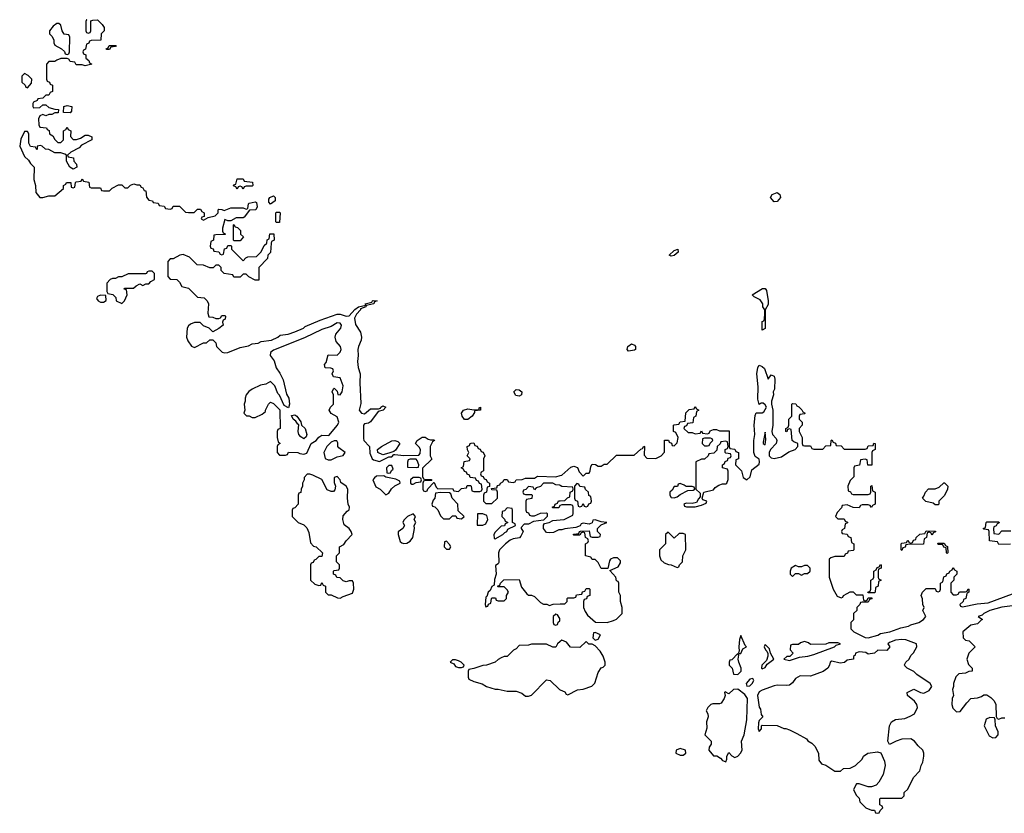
# Model space of a CAD drawing. Header units: inches. Extents: x 2106670 to 2322961, y 36024 to 224899.
# Tile 106 of 256: x 2196438 to 2202926, y 161854 to 167082. Entities that reach past the tile are written whole.
import ezdxf

# ---------------------------------------------------------------- set-up
doc = ezdxf.new("R2010")
doc.units = ezdxf.units.IN
doc.header["$MEASUREMENT"] = 0
doc.layers.add('C1196', color=7, linetype='Continuous')
doc.layers.add('C2106', color=7, linetype='Continuous')

msp = doc.modelspace()

# ---------------------------------------------------------------- linework, layer by layer
at = {"layer": 'C1196', "color": 5, "elevation": 60}
for points in [[(2196879.4, 167082.4), (2196878, 167082), (2196874, 167070), (2196874, 167010), (2196878, 166998), (2196890, 166994), (2196902, 166998), (2196906, 167010), (2196906, 167074), (2196920.4, 167079.6), (2196950, 167082), (2196982, 167050), (2196994, 167030), (2196994, 167010), (2196974, 166990), (2196972.7, 166947.3), (2196910, 166946), (2196898, 166942), (2196892.7, 166927.3), (2196878, 166922), (2196872.7, 166887.3), (2196858, 166882), (2196854, 166870), (2196858, 166858), (2196874, 166850), (2196874, 166830), (2196892.7, 166812.7), (2196898, 166798), (2196914, 166790), (2196870, 166778), (2196850, 166786), (2196810, 166786), (2196802, 166802), (2196770, 166806), (2196762, 166822), (2196750, 166826), (2196710, 166826), (2196683.6, 166816.4), (2196670, 166806), (2196630, 166806), (2196614, 166790), (2196614, 166690), (2196618, 166678), (2196634, 166670), (2196638, 166658), (2196654, 166650), (2196654, 166610), (2196638, 166602), (2196630, 166586), (2196610, 166586), (2196590, 166566), (2196558, 166562), (2196554, 166550), (2196530, 166538), (2196524.7, 166530), (2196524.7, 166510), (2196530, 166502), (2196570, 166504.7), (2196590, 166522), (2196610, 166522), (2196630, 166504.7), (2196670, 166492), (2196694, 166490), (2196691.6, 166468.4), (2196670, 166468), (2196650, 166458), (2196630, 166458), (2196610, 166449), (2196590, 166458), (2196571.6, 166448.4), (2196562, 166430), (2196564.7, 166390), (2196570, 166374), (2196614, 166370), (2196618, 166358), (2196631.6, 166351.6), (2196634, 166330), (2196656.9, 166316.9), (2196670, 166294), (2196690, 166274), (2196710, 166274), (2196726, 166290), (2196726, 166350), (2196742, 166358), (2196750, 166374), (2196758, 166358), (2196774, 166350), (2196772.7, 166312.7), (2196790, 166294), (2196812.7, 166292.7), (2196839, 166301), (2196870, 166322), (2196890, 166322), (2196914, 166310), (2196914, 166290), (2196844.7, 166255.3), (2196830, 166238), (2196774, 166210), (2196754, 166190), (2196758, 166178), (2196792.7, 166172.7), (2196794, 166150), (2196811.6, 166131.6), (2196814, 166110), (2196790, 166098), (2196768, 166110), (2196746, 166150), (2196746, 166190), (2196736.4, 166196.4), (2196710, 166206), (2196670, 166206), (2196630, 166228), (2196608.4, 166228.4), (2196586, 166250), (2196574.6, 166254.6), (2196554, 166250), (2196554, 166230), (2196550, 166226), (2196542, 166242), (2196510, 166246), (2196498, 166270), (2196498, 166330), (2196490, 166346), (2196470, 166346), (2196445.2, 166294.8), (2196438, 166250), (2196470, 166182), (2196496.9, 166156.9), (2196510, 166134), (2196534, 166110), (2196531.3, 166030), (2196542, 165990), (2196543.6, 165943.6), (2196570, 165911.3), (2196590, 165911.3), (2196630, 165922), (2196670, 165922), (2196726, 165970), (2196726, 165990), (2196742, 165998), (2196746, 166010), (2196774, 166010), (2196778, 165978), (2196790, 165974), (2196802, 165978), (2196806, 166010), (2196810, 166014), (2196842, 166018), (2196850, 166034), (2196858, 166018), (2196892.7, 166012.7), (2196898, 165978), (2196910, 165974), (2196970, 165974), (2196978, 165958), (2196990, 165954), (2197030, 165954), (2197048.4, 165971.6), (2197090, 165994), (2197110, 165994), (2197130, 165974), (2197150, 165974), (2197167.3, 165992.7), (2197190, 166002), (2197210, 165994), (2197230, 165994), (2197238, 165978), (2197250, 165974), (2197258, 165958), (2197270, 165954), (2197272.7, 165912.7), (2197290, 165894), (2197314, 165890), (2197318, 165878), (2197350, 165874), (2197358, 165858), (2197390, 165854), (2197398, 165838), (2197430, 165834), (2197442, 165838), (2197450, 165854), (2197490, 165854), (2197530, 165814), (2197550, 165812), (2197587.3, 165812.7), (2197610, 165834), (2197630, 165834), (2197638, 165818), (2197654, 165810), (2197654, 165786), (2197638, 165782), (2197634, 165770), (2197650, 165762), (2197680.4, 165779.6), (2197726, 165790), (2197746, 165810), (2197746, 165830), (2197750, 165834), (2197770, 165832), (2197784.7, 165824.7), (2197830, 165842), (2197910, 165842), (2197930, 165834), (2197942, 165838), (2197946, 165870), (2197950, 165874), (2197990, 165882), (2197998, 165878), (2198002, 165850), (2197994, 165830), (2197952, 165828), (2197918, 165782), (2197910, 165778), (2197863.6, 165776.4), (2197830, 165758), (2197810, 165758), (2197790, 165766), (2197774, 165710), (2197774, 165690), (2197778, 165678), (2197792.7, 165672.7), (2197792.7, 165667.3), (2197730, 165666), (2197718, 165662), (2197714, 165630), (2197698, 165622), (2197694, 165590), (2197698, 165578), (2197712.7, 165572.7), (2197718, 165558), (2197750, 165554), (2197758, 165538), (2197770, 165534), (2197782, 165538), (2197787.3, 165572.7), (2197802, 165578), (2197810, 165594), (2197830, 165594), (2197834, 165590), (2197834, 165570), (2197910, 165494), (2197927.3, 165512.7), (2197940.4, 165519.6), (2197998, 165522), (2198030, 165554), (2198050, 165594), (2198066, 165610), (2198068.4, 165631.6), (2198082, 165638), (2198087.3, 165672.7), (2198112.7, 165672.7), (2198114, 165630), (2198098, 165622), (2198094, 165610), (2198091.6, 165548.4), (2198074, 165530), (2198071.1, 165508.9), (2198014, 165450), (2198012.7, 165367.3), (2197990, 165366), (2197948.4, 165388.4), (2197930, 165406), (2197910, 165406), (2197890, 165386), (2197850, 165386), (2197842, 165402), (2197786, 165410), (2197766, 165430), (2197766, 165450), (2197750, 165466), (2197730, 165466), (2197712, 165448), (2197690, 165448), (2197650, 165466), (2197608.4, 165468.4), (2197558, 165518), (2197514.6, 165534.6), (2197494, 165530), (2197450, 165506), (2197430, 165506), (2197414, 165490), (2197414, 165390), (2197430, 165374), (2197474, 165370), (2197490, 165354), (2197505.4, 165325.4), (2197550, 165314), (2197610, 165254), (2197654, 165250), (2197674, 165230), (2197682, 165210), (2197678, 165150), (2197684.7, 165124.7), (2197710, 165122), (2197730, 165114), (2197750, 165114), (2197762, 165118), (2197770, 165134), (2197790, 165134), (2197794, 165130), (2197792, 165110), (2197778, 165102), (2197774, 165090), (2197778, 165070), (2197750, 165048), (2197710, 165026), (2197686, 165050), (2197650, 165066), (2197627.3, 165087.3), (2197590, 165088), (2197563.6, 165076.4), (2197550, 165066), (2197542, 165050), (2197538, 164990), (2197546.4, 164966.4), (2197570, 164932), (2197590, 164922), (2197650, 164954), (2197670, 164954), (2197690, 164974), (2197710, 164974), (2197730, 164954), (2197734, 164930), (2197771.3, 164891.3), (2197790, 164887.3), (2197810, 164890.8), (2197890, 164922.8), (2197946.6, 164933.4), (2197970, 164946), (2198008.7, 164951.3), (2198030, 164962), (2198098, 164970), (2198138, 164990), (2198155.3, 165004.7), (2198206, 165010), (2198250, 165025.5), (2198308.7, 165050), (2198319.3, 165060.7), (2198417.6, 165102.4), (2198530, 165141.6), (2198550, 165143.1), (2198590, 165128.5), (2198610, 165130.6), (2198646.2, 165173.8), (2198669.5, 165190.5), (2198718, 165202), (2198715.3, 165210), (2198759, 165221), (2198762, 165230), (2198767.9, 165232.1), (2198794, 165230), (2198776.9, 165223.1), (2198771, 165210), (2198721, 165199), (2198718, 165190), (2198683.5, 165176.5), (2198682.8, 165170), (2198657.3, 165142.7), (2198643.1, 165116.9), (2198650, 165074.8), (2198683, 165023), (2198690.4, 164990), (2198688.8, 164970), (2198670.6, 164930), (2198667, 164910), (2198668.7, 164870), (2198664.2, 164830), (2198668.9, 164790), (2198682.4, 164750), (2198680.3, 164690), (2198686.4, 164553.6), (2198674.8, 164510), (2198690, 164491), (2198710, 164485.5), (2198750, 164518.8), (2198802, 164518), (2198816.4, 164523.6), (2198818, 164530), (2198830, 164538), (2198851.3, 164530), (2198832, 164510), (2198799.6, 164500.4), (2198750, 164433.2), (2198736, 164424), (2198710, 164419.3), (2198703, 164410), (2198702.6, 164322.6), (2198706, 164310), (2198742.8, 164270), (2198746, 164226), (2198761, 164190), (2198770, 164182.8), (2198810, 164171.3), (2198870, 164202), (2198890, 164202), (2198903.1, 164216.9), (2198910, 164218), (2198970, 164211.3), (2199067.3, 164212.7), (2199076.4, 164223.6), (2199078, 164250), (2199070, 164266), (2199046, 164290), (2199058, 164310), (2199090, 164331), (2199110, 164331), (2199130, 164318), (2199146, 164314), (2199170, 164314), (2199172, 164310), (2199158, 164302), (2199142, 164270), (2199142, 164210), (2199154, 164186), (2199092.7, 164127.3), (2199092.7, 164072.7), (2199098, 164058), (2199110, 164054), (2199150, 164054), (2199154, 164046), (2199110, 164046), (2199098, 164042), (2199094, 164030), (2199094, 163990), (2199098, 163978), (2199110, 163974), (2199122, 163978), (2199127.3, 163992.7), (2199166, 164034), (2199170, 164034), (2199182, 164002), (2199192.7, 163992.7), (2199290, 163994), (2199298, 163978), (2199330, 163974), (2199350, 163994), (2199382, 163998), (2199387.3, 164012.7), (2199410, 164014), (2199414, 164010), (2199418, 163978), (2199430, 163974), (2199470, 163974), (2199482, 163978), (2199486, 163990), (2199482, 164022), (2199467.3, 164027.3), (2199462, 164042), (2199447.3, 164047.3), (2199442, 164062), (2199407.3, 164067.3), (2199402, 164082), (2199387.3, 164087.3), (2199382, 164102), (2199370, 164106), (2199362, 164122), (2199346, 164130), (2199362, 164138), (2199367.3, 164172.7), (2199402, 164178), (2199406, 164190), (2199386, 164210), (2199398, 164230), (2199388.4, 164248.4), (2199386, 164270), (2199402, 164278), (2199406, 164290), (2199412.7, 164292.7), (2199430, 164294), (2199438, 164278), (2199452.7, 164272.7), (2199458, 164258), (2199472.7, 164252.7), (2199478, 164238), (2199492.7, 164232.7), (2199502, 164210), (2199494, 164190), (2199494, 164110), (2199478, 164102), (2199474, 164090), (2199478, 164078), (2199492.7, 164072.7), (2199498, 164058), (2199512.7, 164052.7), (2199518, 164038), (2199534, 164030), (2199534, 164006), (2199518, 164002), (2199514, 163970), (2199498, 163962), (2199494, 163950), (2199494, 163910), (2199510, 163894), (2199550, 163894), (2199586, 163930), (2199586, 163970), (2199582, 163982), (2199550, 163986), (2199546, 163994), (2199582, 163998), (2199587.3, 164012.7), (2199602, 164018), (2199606, 164030), (2199622, 164038), (2199630, 164054), (2199650, 164054), (2199658, 164038), (2199690, 164034), (2199702, 164038), (2199708.4, 164051.6), (2199750, 164054), (2199770, 164062), (2199830, 164062), (2199850, 164074), (2199970, 164071.3), (2200000, 164079.3)], [(2200000, 164014.2), (2199996.4, 164016.4), (2199970, 164018), (2199950, 164028), (2199890, 164028), (2199870, 164008), (2199842, 163998), (2199830, 163986), (2199822, 164002), (2199790, 164006), (2199772.7, 163987.3), (2199758, 163982), (2199754, 163970), (2199758, 163958), (2199770, 163954), (2199810, 163954), (2199814, 163950), (2199812.7, 163927.3), (2199778, 163922), (2199774, 163910), (2199774, 163850), (2199778, 163838), (2199790, 163834), (2199798, 163818), (2199810, 163814), (2199830, 163814), (2199870, 163832), (2199910, 163834), (2199914, 163830), (2199914, 163810), (2199890, 163786), (2199823.6, 163776.4), (2199790, 163758), (2199762, 163758), (2199742, 163738), (2199742, 163730), (2199756, 163710), (2199741, 163679), (2199730.7, 163669.3), (2199690, 163662), (2199670, 163652.7), (2199638.8, 163630), (2199598.8, 163590), (2199593.4, 163570), (2199594.4, 163505.6), (2199590, 163498), (2199572.7, 163487.3), (2199578, 163430), (2199566.4, 163393.6), (2199563.6, 163356.4), (2199550, 163348), (2199539.1, 163320.9), (2199524.7, 163310), (2199516.9, 163283.1), (2199510, 163278), (2199504.7, 163230), (2199510, 163214), (2199522, 163218), (2199527.3, 163232.7), (2199542, 163238), (2199546, 163270), (2199550, 163274), (2199572.7, 163272.7), (2199578, 163258), (2199590, 163254), (2199630, 163254), (2199646, 163270), (2199646, 163290), (2199658, 163310), (2199650, 163326), (2199630, 163346), (2199590, 163346), (2199586, 163350), (2199602, 163358), (2199606, 163370), (2199627.3, 163392.7), (2199730, 163394), (2199743.6, 163343.6), (2199779.6, 163299.6), (2199790, 163292), (2199810, 163292), (2199830, 163282), (2199870, 163242), (2199890, 163232), (2199911.6, 163231.6), (2199930, 163222), (2199952.7, 163232.7), (2200000, 163233.5)], [(2200000, 163882.7), (2199998, 163882), (2199990, 163866), (2199950, 163866), (2199946, 163870), (2199962, 163878), (2199966, 163890), (2199982, 163898), (2199988.4, 163911.6), (2200000, 163912.3)], [(2200000, 163721.6), (2199990, 163722), (2199955.3, 163704.7), (2199930, 163701.2), (2199910, 163704), (2199888.7, 163730), (2199888.7, 163751.3), (2199896.4, 163763.6), (2199926, 163770), (2199950, 163782), (2200000, 163787.3)], [(2200000, 162986.3), (2199982, 162970), (2199970, 162948), (2199950, 162948), (2199910, 162968), (2199810, 162968), (2199790, 162962), (2199730, 162959), (2199710, 162938), (2199691.6, 162928.4), (2199650, 162886), (2199630, 162886), (2199610, 162878), (2199590, 162868), (2199571, 162849), (2199514, 162830), (2199490, 162828.7), (2199431.6, 162808.4), (2199398, 162802), (2199394, 162790), (2199394, 162750), (2199398, 162738), (2199430, 162722), (2199486.4, 162706.4), (2199514, 162690), (2199570, 162671.3), (2199591.1, 162671.1), (2199650, 162658), (2199710, 162658), (2199746, 162646), (2199770, 162624.7), (2199790, 162624.7), (2199810, 162632), (2199910, 162734), (2199934, 162730), (2199994, 162670), (2200000, 162667.3)]]:
    msp.add_lwpolyline(points, dxfattribs=at)
for points in [[(2196696.4, 167056.4), (2196683.6, 167056.4), (2196659.6, 167040.4), (2196634, 167010), (2196634, 166990), (2196650, 166974), (2196662, 166950), (2196662, 166930), (2196670, 166914), (2196714, 166890), (2196732.7, 166872.7), (2196738, 166858), (2196750, 166854), (2196762, 166858), (2196766, 166870), (2196767.3, 166967.3), (2196762, 166982), (2196730, 166986), (2196718, 167010), (2196710, 167046)], [(2197010, 166886), (2197008, 166890), (2197022, 166898), (2197028, 166912), (2197072.7, 166912.7), (2197070, 166906), (2197038, 166902), (2197030, 166886)], [(2196470, 166728), (2196452, 166710), (2196452, 166670), (2196474, 166650), (2196478, 166638), (2196490, 166634), (2196516.4, 166663.6), (2196518, 166690), (2196494.6, 166714.6)], [(2196770, 166468), (2196726, 166470), (2196728, 166510), (2196750, 166518), (2196782, 166510), (2196779.6, 166480.4)], [(2197910, 165966), (2197902, 165982), (2197890, 165986), (2197878, 165982), (2197870, 165966), (2197862, 165982), (2197847.3, 165987.3), (2197850, 165994), (2197862, 165998), (2197870, 166034), (2197910, 166034), (2197918, 166018), (2197972.7, 166012.7), (2197974, 165990), (2197970, 165986), (2197930, 165986), (2197918, 165982)], [(2198090, 165866), (2198080.4, 165880.4), (2198080.4, 165899.6), (2198086, 165910), (2198110, 165922), (2198122, 165910), (2198122, 165890)], [(2198130, 165746), (2198126, 165750), (2198126, 165810), (2198130, 165814), (2198150, 165814), (2198154, 165810), (2198150, 165746)], [(2197850, 165626), (2197846, 165630), (2197846, 165730), (2197850, 165734), (2197858, 165718), (2197872.7, 165712.7), (2197892.7, 165692.7), (2197894, 165670), (2197912, 165652), (2197890, 165626)], [(2197310, 165426), (2197290, 165426), (2197278, 165422), (2197274, 165410), (2197267.3, 165407.3), (2197152.7, 165407.3), (2197110, 165388), (2197090, 165388), (2197070, 165378), (2197050, 165378), (2197034, 165370), (2197012.7, 165347.3), (2197012.7, 165292.7), (2197018, 165278), (2197052, 165272), (2197072, 165252), (2197074, 165230), (2197110, 165212), (2197128, 165230), (2197146, 165270), (2197142, 165302), (2197127.3, 165307.3), (2197130, 165314), (2197187.3, 165312.7), (2197206, 165330), (2197230, 165342), (2197250, 165332), (2197270, 165342), (2197290, 165342), (2197303.1, 165356.9), (2197326, 165370), (2197326, 165410)], [(2196970, 165268), (2196950, 165258), (2196944.7, 165244.7), (2196954, 165230), (2196970, 165222), (2196990, 165222), (2197007.3, 165232.7), (2197006, 165266)], [(2198530, 165086), (2198490, 165060.5), (2198430, 165040.5), (2198314.4, 164985.6), (2198110, 164904.2), (2198090.5, 164890), (2198088.7, 164870), (2198114.6, 164834.6), (2198128, 164788), (2198152.7, 164752.7), (2198174, 164710), (2198196.3, 164616.3), (2198210.5, 164590), (2198216.3, 164550), (2198210, 164526), (2198181.2, 164541.2), (2198150, 164608), (2198139, 164619), (2198119, 164670), (2198090, 164698), (2198059.6, 164680.4), (2198025.4, 164674.6), (2197970, 164648.7), (2197946.8, 164633.2), (2197931.3, 164610), (2197924.7, 164590), (2197924.7, 164570), (2197918, 164550), (2197922, 164510), (2197914, 164490), (2197932.7, 164472.7), (2197950, 164472), (2197970, 164462), (2197990, 164462), (2198036.4, 164483.6), (2198058, 164502), (2198058, 164510), (2198078, 164550), (2198090, 164562), (2198110, 164554), (2198151.6, 164511.6), (2198154, 164390), (2198138, 164382), (2198134, 164370), (2198134, 164330), (2198142, 164302), (2198154, 164290), (2198138, 164282), (2198134, 164270), (2198134, 164230), (2198150, 164214), (2198190, 164214), (2198202, 164218), (2198210, 164234), (2198270, 164231), (2198284, 164224), (2198310, 164220.7), (2198330, 164226.8), (2198358, 164290), (2198390.8, 164309.2), (2198410, 164333), (2198430, 164344.4), (2198476, 164344), (2198532.7, 164410), (2198542, 164430), (2198530, 164466), (2198490, 164488), (2198478, 164510), (2198486, 164530), (2198506, 164550), (2198506, 164610), (2198498, 164630), (2198506, 164650), (2198510, 164654), (2198530, 164634), (2198534, 164614), (2198550, 164612), (2198562, 164630), (2198569, 164670), (2198550, 164722), (2198506, 164730), (2198498, 164750), (2198506, 164770), (2198502, 164782), (2198487.3, 164787.3), (2198450, 164788), (2198446, 164810), (2198456.4, 164823.6), (2198470, 164874), (2198530, 164872), (2198550, 164891.3), (2198557, 164910), (2198552, 164930), (2198522.4, 164962.4), (2198516.2, 164990), (2198520.7, 165010), (2198553.5, 165050), (2198558.5, 165070), (2198550, 165083.6)], [(2199730, 164602.7), (2199707.2, 164607.2), (2199693.2, 164630), (2199710, 164646.8), (2199730, 164642.8), (2199746, 164630), (2199744.7, 164610)], [(2198310, 164321.2), (2198290, 164334), (2198277.2, 164350), (2198272.7, 164370), (2198276.4, 164416.4), (2198270, 164418), (2198257.2, 164437.2), (2198239, 164450), (2198230, 164474), (2198250, 164478.8), (2198264.7, 164470), (2198290, 164432), (2198296, 164410), (2198319.1, 164390), (2198330.3, 164349.7), (2198325.2, 164334.8)], [(2199370, 164448), (2199353.2, 164470), (2199349.3, 164490.7), (2199362, 164510), (2199390, 164519.1), (2199430, 164511.3), (2199466, 164514), (2199466, 164526), (2199474, 164530), (2199474, 164510), (2199434, 164506), (2199434, 164494), (2199418.8, 164470), (2199390, 164448)], [(2198510, 164308), (2198490, 164298), (2198461, 164270), (2198441, 164230), (2198451.6, 164191.6), (2198470, 164182), (2198490, 164182), (2198530, 164202), (2198570, 164212), (2198582, 164230), (2198541.2, 164261.2), (2198535.3, 164270), (2198535.3, 164295.3), (2198527.3, 164307.3)], [(2198830, 164215.3), (2198798, 164230), (2198795.3, 164250), (2198822, 164270), (2198890, 164307.7), (2198910, 164310.8), (2198930, 164302.8), (2198942.8, 164290), (2198914.4, 164245.6), (2198902.8, 164237.2), (2198870, 164226)], [(2199050, 164186), (2199010, 164186), (2198998, 164182), (2198992.7, 164167.3), (2198994, 164134), (2199050, 164132), (2199066, 164134), (2199068, 164150), (2199058, 164178)], [(2198350, 164088), (2198332.7, 164087.3), (2198312.7, 164067.3), (2198312, 164050), (2198302, 164030), (2198302, 164010), (2198292, 163990), (2198291.6, 163968.4), (2198278, 163962), (2198274, 163950), (2198274, 163890), (2198250, 163866), (2198238, 163862), (2198234, 163850), (2198234, 163810), (2198274, 163770), (2198310, 163754), (2198330, 163734), (2198343.6, 163703.6), (2198354.8, 163634.8), (2198374.4, 163614.4), (2198392, 163610), (2198434, 163570), (2198430, 163546), (2198410, 163546), (2198390, 163526), (2198378, 163522), (2198372.7, 163507.3), (2198358, 163502), (2198354, 163490), (2198354, 163390), (2198383.6, 163363.6), (2198410, 163354), (2198422, 163358), (2198430, 163374), (2198438, 163358), (2198454, 163350), (2198454, 163310), (2198470, 163294), (2198490, 163294), (2198532.7, 163272.7), (2198550, 163272), (2198570, 163282), (2198630, 163304.7), (2198639, 163330), (2198638, 163370), (2198630, 163386), (2198610, 163386), (2198590, 163378), (2198570, 163386), (2198550, 163406), (2198527.3, 163407.3), (2198522, 163422), (2198506, 163430), (2198506, 163450), (2198510, 163454), (2198542, 163458), (2198546, 163470), (2198546, 163490), (2198526, 163510), (2198526, 163550), (2198546, 163570), (2198546, 163610), (2198574.6, 163625.4), (2198588.7, 163650), (2198629, 163690), (2198622.7, 163710), (2198609.3, 163730), (2198575.5, 163755.5), (2198567.3, 163790), (2198570, 163814.8), (2198595.5, 163844.5), (2198610, 163854), (2198611.5, 163870), (2198602, 163890), (2198598.4, 163930), (2198599.3, 163990), (2198590, 164008.7), (2198554, 164034), (2198548.7, 164050), (2198530, 164073.2), (2198510, 164066), (2198510, 164034), (2198518.8, 164010), (2198514, 163986), (2198505.4, 163974.6), (2198490, 163973.2), (2198465.1, 163985.1), (2198430, 164052.3), (2198370, 164082)], [(2198890, 164146), (2198870, 164146), (2198854, 164130), (2198858, 164098), (2198870, 164094), (2198882, 164098), (2198887.3, 164112.7), (2198898, 164122)], [(2198838, 164078), (2198790, 164074), (2198775.3, 164064.7), (2198764.7, 164050), (2198785.4, 164005.4), (2198814, 163990), (2198850, 163952), (2198870, 163962), (2198888.9, 163991.1), (2198908.9, 164011.1), (2198946, 164030), (2198942, 164042), (2198916.4, 164056.4), (2198850, 164068)], [(2199070, 164066), (2199030, 164066), (2199014, 164050), (2199014, 164030), (2199022, 164022), (2199030, 164022), (2199050, 164034), (2199082, 164038), (2199086, 164050), (2199082, 164062)], [(2199211.6, 163968.4), (2199178, 163962), (2199174, 163930), (2199163.6, 163916.4), (2199154, 163890), (2199158, 163878), (2199172.7, 163872.7), (2199192.7, 163852.7), (2199210, 163814), (2199230, 163794), (2199270, 163794), (2199290, 163814), (2199312.7, 163812.7), (2199318, 163798), (2199350, 163794), (2199366, 163810), (2199327.3, 163847.3), (2199326, 163890), (2199288, 163930), (2199278, 163958), (2199270, 163966)], [(2199030, 163826), (2198994, 163810), (2198970, 163786), (2198962, 163770), (2198974, 163750), (2198962, 163730), (2198932.7, 163707.3), (2198932, 163690), (2198945.4, 163645.4), (2198955.3, 163635.3), (2198970, 163630.8), (2198990, 163634), (2199010, 163646), (2199029.3, 163670), (2199039, 163730), (2199038, 163750), (2199048, 163770), (2199038, 163790), (2199046, 163810)], [(2199490, 163828), (2199454, 163826), (2199452.7, 163752.7), (2199490, 163751.3), (2199510, 163762), (2199522, 163790), (2199515.3, 163815.3)], [(2199650, 163866), (2199632.7, 163847.3), (2199618, 163842), (2199614, 163810), (2199632.7, 163792.7), (2199638, 163778), (2199654, 163770), (2199638, 163762), (2199632.7, 163747.3), (2199610, 163746), (2199570, 163706), (2199562, 163690), (2199563.6, 163663.6), (2199570, 163662), (2199622, 163690), (2199635.5, 163704.5), (2199648, 163710), (2199654.6, 163725.4), (2199706, 163750), (2199702, 163762), (2199686, 163770), (2199686, 163850), (2199682, 163862)], [(2199250, 163646), (2199238, 163642), (2199234, 163610), (2199250, 163594), (2199270, 163594), (2199278, 163610), (2199270, 163626)], [(2199970, 163166), (2199954, 163150), (2199954, 163110), (2199958, 163098), (2199970, 163094), (2199982, 163098), (2199987.3, 163112.7), (2199998, 163122), (2199996.4, 163136.4), (2199982, 163162)], [(2199310, 162866), (2199290, 162866), (2199274, 162850), (2199298, 162838), (2199310, 162822), (2199330, 162814), (2199350, 162814), (2199362, 162818), (2199366, 162830), (2199346, 162850), (2199330, 162858)]]:
    msp.add_lwpolyline(points, close=True, dxfattribs=at)
at = {"layer": 'C2106', "color": 5, "elevation": 60}
for points in [[(2201410, 165881.6), (2201385.6, 165910), (2201396.2, 165930), (2201430, 165944.9), (2201446.4, 165930), (2201450.3, 165910), (2201430, 165885.1)], [(2200730, 165524), (2200718, 165530), (2200750, 165561), (2200774, 165570), (2200776, 165550), (2200750, 165529.3)], [(2201330, 165038), (2201330, 165094), (2201342, 165098), (2201346, 165110), (2201348, 165150), (2201348, 165170), (2201335.3, 165190), (2201334, 165210), (2201317.1, 165237.1), (2201277.2, 165257.2), (2201264, 165270), (2201331.6, 165311.6), (2201350, 165312), (2201358.4, 165298.4), (2201370.4, 165229.6), (2201370, 165206), (2201351, 165170), (2201350, 165048.7)], [(2200450, 164899), (2200441.2, 164910), (2200445.2, 164930), (2200470, 164946), (2200490, 164938), (2200496, 164930), (2200496, 164910), (2200490, 164905.2)], [(2201350, 164366), (2201338, 164298), (2201338, 164290), (2201350, 164281), (2201355.6, 164315.6)], [(2201090, 164306), (2201058, 164302), (2201052.7, 164287.3), (2201034, 164270), (2201032.7, 164247.3), (2201012.7, 164227.3), (2200978, 164222), (2200974, 164210), (2200950, 164186), (2200930, 164186), (2200894, 164170), (2200894, 163990), (2200922, 163962), (2200922, 163938), (2200910, 163926), (2200898, 163902), (2200870, 163896), (2200830, 163898), (2200814, 163890), (2200818, 163878), (2200832.7, 163872.7), (2200890, 163872), (2200930, 163884.7), (2200962, 163898), (2200966, 163910), (2200940.2, 163920.2), (2200935.3, 163930), (2200946, 163970), (2201010, 163984.7), (2201020.2, 163999.8), (2201044.7, 164015.3), (2201070, 164024.7), (2201090, 164024.7), (2201098, 164030), (2201107.3, 164052.7), (2201107.3, 164107.3), (2201102, 164122), (2201068.9, 164128.9), (2201068, 164150), (2201082, 164158), (2201087.3, 164172.7), (2201102, 164178), (2201107.3, 164192.7), (2201122, 164198), (2201126, 164210), (2201122, 164222), (2201090, 164226), (2201086, 164230), (2201086, 164250), (2201102, 164258), (2201106, 164270), (2201102, 164302)], [(2200990, 164326), (2200950, 164326), (2200938, 164322), (2200934, 164290), (2200950, 164274), (2200970, 164274), (2200982, 164278), (2200987.3, 164292.7), (2201006, 164310), (2201002, 164322)], [(2200110, 164026), (2200094, 164010), (2200094, 163930), (2200098, 163918), (2200114, 163910), (2200118, 163878), (2200130, 163874), (2200142, 163878), (2200150, 163894), (2200158, 163878), (2200170, 163874), (2200182, 163878), (2200187.3, 163892.7), (2200202, 163898), (2200206, 163910), (2200202, 163942), (2200187.3, 163947.3), (2200186, 163970), (2200167.3, 163987.3), (2200162, 164002), (2200130, 164006), (2200122, 164022)], [(2200790, 164026), (2200778, 164022), (2200772.7, 164007.3), (2200750, 164006), (2200736.9, 163983.1), (2200722, 163970), (2200722, 163950), (2200730, 163934), (2200750, 163932), (2200770, 163938), (2200790, 163954), (2200840.4, 163979.6), (2200876.4, 163983.6), (2200886, 163990), (2200882, 164002), (2200870, 164006), (2200830, 164006), (2200816.4, 164016.4)], [(2202470, 163886), (2202458, 163898), (2202408.4, 163908.4), (2202386, 163930), (2202396.4, 163943.6), (2202406, 163970), (2202427.3, 163992.7), (2202470, 163992), (2202496.4, 164003.6), (2202528.4, 164031.6), (2202531.6, 164031.6), (2202554, 164010), (2202551.6, 163988.4), (2202532.7, 163947.3), (2202494, 163910), (2202494, 163890), (2202490, 163886)], [(2200710, 163706), (2200694, 163690), (2200694, 163630), (2200654, 163590), (2200654, 163550), (2200663.6, 163523.6), (2200683.6, 163503.6), (2200712.7, 163492.7), (2200731.6, 163491.6), (2200770, 163474), (2200782, 163478), (2200786, 163490), (2200806, 163510), (2200808, 163550), (2200828, 163590), (2200826, 163690), (2200810, 163698), (2200783.6, 163696.4), (2200750, 163666)], [(2202450, 163686), (2202442, 163702), (2202430, 163706), (2202418, 163702), (2202414, 163670), (2202398, 163662), (2202392.7, 163627.3), (2202290, 163626), (2202278, 163622), (2202272.7, 163607.3), (2202258, 163602), (2202250, 163586), (2202246, 163590), (2202246, 163630), (2202250, 163634), (2202282, 163638), (2202290, 163654), (2202298, 163638), (2202310, 163634), (2202322, 163638), (2202327.3, 163652.7), (2202342, 163658), (2202346, 163670), (2202370, 163694), (2202402, 163698), (2202410, 163714), (2202472.7, 163712.7), (2202472.7, 163707.3), (2202458, 163702)], [(2202550, 163566), (2202546, 163570), (2202542, 163602), (2202527.3, 163607.3), (2202522, 163622), (2202490, 163626), (2202487.3, 163632.7), (2202530, 163634), (2202538, 163618), (2202552.7, 163612.7), (2202554, 163570)], [(2201630, 163486), (2201610, 163486), (2201590, 163478), (2201570, 163478), (2201550, 163486), (2201522, 163470), (2201514, 163450), (2201514, 163430), (2201530, 163414), (2201550, 163434), (2201570, 163434), (2201590, 163422), (2201610, 163434), (2201630, 163434), (2201646, 163450), (2201646, 163470)], [(2202030, 163306), (2202026, 163310), (2202042, 163318), (2202046, 163330), (2202046, 163390), (2202062, 163398), (2202066, 163410), (2202066, 163450), (2202082, 163458), (2202087.3, 163472.7), (2202102, 163478), (2202110, 163494), (2202114, 163490), (2202114, 163470), (2202098, 163462), (2202094, 163450), (2202094, 163410), (2202098, 163398), (2202114, 163390), (2202098, 163382), (2202094, 163350), (2202078, 163342), (2202074, 163310), (2202070, 163306)], [(2200230, 163046), (2200218, 163042), (2200214, 163010), (2200230, 162994), (2200250, 163002), (2200266, 163030)], [(2201190, 163026), (2201182, 162998), (2201176, 162950), (2201178, 162922), (2201174, 162914), (2201183.6, 162903.6), (2201190, 162906), (2201203.2, 162936.8), (2201228, 162950), (2201219, 162959)], [(2202250, 162999.3), (2202210, 162995.1), (2202170, 162979), (2202158, 162970), (2202172, 162950), (2202152.7, 162927.3), (2202091.6, 162928.4), (2202070.6, 162909.4), (2202030, 162902), (2202013.6, 162913.6), (2201970, 162918), (2201946, 162910), (2201943.6, 162896.4), (2201932.7, 162887.3), (2201932, 162870), (2201890, 162862), (2201872.4, 162847.6), (2201843.7, 162843.7), (2201790, 162856), (2201778, 162850), (2201774.8, 162830), (2201763, 162810), (2201731.8, 162788.2), (2201650, 162757.6), (2201581.1, 162758.9), (2201550, 162741.2), (2201530, 162713.2), (2201510, 162699), (2201490, 162695.1), (2201430, 162698), (2201410, 162692.7), (2201330, 162664.5), (2201310, 162653.3), (2201300.5, 162630), (2201310, 162554), (2201319.6, 162539.6), (2201324.7, 162504.7), (2201334, 162490), (2201310, 162466), (2201306, 162450), (2201304.7, 162410), (2201310, 162394), (2201326, 162410), (2201326, 162430), (2201330, 162434), (2201430, 162432), (2201472.7, 162412.7), (2201487.3, 162412.7), (2201510, 162404.7), (2201559.8, 162379.8), (2201623.6, 162343.6), (2201631.6, 162331.6), (2201656.9, 162316.9), (2201676.9, 162296.9), (2201702, 162250), (2201703.6, 162203.6), (2201721, 162181), (2201750.9, 162170.9), (2201810, 162132), (2201847.3, 162132.7), (2201866, 162150), (2201910, 162152), (2201946, 162170), (2201988.4, 162211.6), (2201998, 162230), (2202026, 162250), (2202090, 162258), (2202112.7, 162252.7), (2202136.9, 162196.9), (2202142, 162170), (2202126.8, 162110), (2202099.8, 162060.2), (2202081, 162039), (2202050, 162028.7), (2202029.1, 162029.1), (2201970, 162048), (2201952.7, 162047.3), (2201932, 162010), (2201950, 161974), (2201970, 161954), (2201974, 161930), (2202014, 161890), (2202050, 161874), (2202070, 161874), (2202078, 161858), (2202090, 161854), (2202102, 161858), (2202107.3, 161872.7), (2202126, 161890), (2202122, 161902), (2202106, 161910), (2202106, 161950), (2202110, 161954), (2202250, 161954), (2202266, 161970), (2202266, 161990), (2202290, 162014), (2202328, 162090), (2202370, 162134), (2202378, 162170), (2202388.7, 162190), (2202395.3, 162230), (2202395.3, 162250), (2202388.7, 162270), (2202358, 162298), (2202335.3, 162330), (2202310, 162344), (2202250, 162342), (2202214, 162330), (2202170, 162308), (2202158, 162330), (2202168.9, 162431.1), (2202183.1, 162456.9), (2202208.9, 162471.1), (2202270, 162478.8), (2202306.3, 162493.7), (2202334, 162510), (2202354, 162550), (2202348.7, 162570), (2202333.2, 162593.2), (2202288, 162630), (2202286, 162650), (2202330, 162671.3), (2202374, 162650), (2202395.3, 162644.7), (2202430, 162662), (2202448.7, 162690), (2202438, 162710), (2202350, 162768), (2202330, 162788), (2202286, 162810), (2202270, 162826), (2202268.4, 162831.6), (2202278, 162850), (2202298, 162870), (2202310, 162894), (2202328.4, 162911.6), (2202348.7, 162950), (2202348, 162970), (2202276.5, 162996.5)], [(2201610, 162986), (2201582, 162978), (2201570, 162966), (2201530, 162966), (2201518, 162962), (2201514, 162930), (2201534, 162910), (2201512, 162888), (2201492.7, 162887.3), (2201474, 162870), (2201510, 162861), (2201530, 162867.3), (2201577, 162883), (2201631.6, 162888.4), (2201670, 162899.3), (2201808, 162950), (2201818, 162962), (2201846, 162970), (2201830, 162978), (2201770, 162978), (2201750, 162968.7), (2201650, 162966), (2201636.4, 162976.4)], [(2201350, 162966), (2201344.7, 162950), (2201352, 162930), (2201362, 162922), (2201367.7, 162907.7), (2201368.2, 162890), (2201359.5, 162860.5), (2201328.4, 162830), (2201326.4, 162810), (2201330, 162806.4), (2201350, 162814.8), (2201364.1, 162835.9), (2201408, 162870), (2201386, 162910), (2201378, 162938)], [(2201170, 162906), (2201130, 162866), (2201118, 162862), (2201114, 162850), (2201114, 162830), (2201132, 162810), (2201142, 162770), (2201170, 162768.2), (2201191.3, 162790), (2201191.5, 162810), (2201176.2, 162850), (2201172.3, 162870), (2201176.4, 162896.4)], [(2201270, 162742), (2201250, 162737.2), (2201225.5, 162710), (2201230, 162692), (2201250, 162694.8), (2201265.2, 162710), (2201276, 162730)], [(2201170, 162671.2), (2201141, 162670), (2201110, 162642), (2201086, 162654), (2201082, 162650), (2201087.3, 162630), (2201080.5, 162610), (2201059.5, 162580.5), (2201050, 162575.1), (2201005.5, 162574.5), (2200992, 162570), (2200972, 162550), (2200962, 162530), (2200972, 162510), (2200974, 162490), (2200963.5, 162456.5), (2200966, 162414), (2200952, 162370), (2200994, 162330), (2200994, 162310), (2200982, 162290), (2200978, 162270), (2201010, 162232), (2201031.6, 162231.6), (2201056.9, 162216.9), (2201070, 162202), (2201090, 162194), (2201098, 162210), (2201098, 162230), (2201110, 162254), (2201131.6, 162231.6), (2201150, 162222), (2201170, 162231.3), (2201188.7, 162250), (2201198, 162270), (2201195.3, 162330), (2201212, 162370), (2201229.3, 162470.7), (2201233.6, 162610), (2201215.9, 162635.9)], [(2202830, 162486), (2202806.4, 162473.6), (2202794, 162430), (2202825.4, 162365.4), (2202850, 162352), (2202870, 162354), (2202886, 162370), (2202886, 162390), (2202868, 162430), (2202866, 162470), (2202862, 162482)], [(2200790, 162282), (2200764.7, 162270), (2200762, 162250), (2200790, 162238), (2200810, 162238), (2200828, 162250), (2200826, 162270)]]:
    msp.add_lwpolyline(points, close=True, dxfattribs=at)
for points in [[(2200000, 164079.3), (2200010, 164082), (2200070, 164134), (2200090, 164142), (2200112.7, 164132.7), (2200123.6, 164103.6), (2200150, 164074), (2200170, 164094), (2200190, 164094), (2200198, 164110), (2200200.4, 164139.6), (2200210, 164154), (2200231.6, 164151.6), (2200250, 164142), (2200270, 164142), (2200290, 164154), (2200310, 164154), (2200370, 164214), (2200487.3, 164212.7), (2200530, 164254), (2200542, 164258), (2200550, 164272), (2200554, 164270), (2200552.7, 164212.7), (2200570, 164194), (2200630, 164192), (2200666, 164210), (2200687.3, 164232.7), (2200687.3, 164312.7), (2200712.7, 164312.7), (2200718, 164298), (2200732.7, 164292.7), (2200738, 164278), (2200750, 164274), (2200770, 164294), (2200778, 164330), (2200762, 164362), (2200746, 164370), (2200746, 164410), (2200750, 164414), (2200782, 164418), (2200790, 164434), (2200822, 164438), (2200827.3, 164492.7), (2200850, 164514), (2200882, 164518), (2200890, 164534), (2200898, 164518), (2200914, 164510), (2200898, 164502), (2200894, 164470), (2200878, 164462), (2200872.7, 164427.3), (2200838, 164422), (2200832.7, 164407.3), (2200818, 164402), (2200814, 164390), (2200843.6, 164363.6), (2200870, 164362), (2200890, 164354), (2200922, 164358), (2200930, 164374), (2200938, 164358), (2200970, 164354), (2200982, 164358), (2200987.3, 164372.7), (2201010, 164382), (2201030, 164382), (2201050, 164374), (2201112.7, 164372.7), (2201114, 164270), (2201118, 164258), (2201150, 164254), (2201158, 164238), (2201174, 164230), (2201174, 164190), (2201158, 164182), (2201154, 164150), (2201194, 164110), (2201205.4, 164065.4), (2201230, 164051.3), (2201251.8, 164070), (2201262.9, 164117.1), (2201310, 164154), (2201313.2, 164170), (2201310, 164186), (2201284, 164204), (2201276, 164230), (2201276.2, 164310), (2201281.6, 164350), (2201277.6, 164410), (2201284.5, 164475.5), (2201290, 164492), (2201330, 164492), (2201340.4, 164499.6), (2201358, 164530), (2201350, 164546), (2201336.4, 164556.4), (2201323.6, 164556.4), (2201310, 164548), (2201302, 164582), (2201303.3, 164663.3), (2201295.6, 164750), (2201300.9, 164790), (2201310, 164806), (2201330, 164798), (2201345.4, 164785.4), (2201370, 164714), (2201390, 164742), (2201410, 164734), (2201413.4, 164713.4), (2201410.7, 164649.3), (2201402, 164630), (2201404.7, 164610), (2201391.3, 164570), (2201391.3, 164550), (2201401, 164510), (2201400.5, 164410), (2201394, 164370), (2201398.8, 164350), (2201423.4, 164323.4), (2201426.4, 164310), (2201422, 164290), (2201384.9, 164250), (2201375.5, 164230), (2201377.3, 164210), (2201390, 164194.8), (2201410, 164190.7), (2201457.2, 164202.8), (2201505.6, 164234.4), (2201548, 164250), (2201566, 164270), (2201566, 164290), (2201540.2, 164300.2), (2201528.7, 164310), (2201522, 164382), (2201510, 164386), (2201498, 164382), (2201492.7, 164367.3), (2201486, 164370), (2201486, 164390), (2201502, 164398), (2201506, 164410), (2201506, 164450), (2201526, 164470), (2201526, 164550), (2201530, 164554), (2201552.7, 164552.7), (2201558, 164538), (2201572.7, 164532.7), (2201592.7, 164512.7), (2201598, 164498), (2201614, 164490), (2201610, 164486), (2201578, 164482), (2201574, 164470), (2201574, 164450), (2201594, 164430), (2201594, 164410), (2201574, 164390), (2201574, 164370), (2201594, 164330), (2201594, 164290), (2201598, 164278), (2201610, 164274), (2201650, 164274), (2201658, 164258), (2201670, 164254), (2201730, 164254), (2201750, 164274), (2201782, 164278), (2201786, 164310), (2201790, 164314), (2201798, 164298), (2201812.7, 164292.7), (2201818, 164278), (2201850, 164274), (2201870, 164254), (2202010, 164254), (2202022, 164258), (2202030, 164274), (2202062, 164278), (2202067.3, 164292.7), (2202074, 164290), (2202074, 164250), (2202058, 164242), (2202054, 164230), (2202052.7, 164147.3), (2202027.3, 164147.3), (2202022, 164182), (2202010, 164186), (2201978, 164182), (2201972.7, 164147.3), (2201938, 164142), (2201934, 164130), (2201934, 164070), (2201910, 164046), (2201894, 164010), (2201898, 163978), (2201912.7, 163972.7), (2201918, 163958), (2201930, 163954), (2202030, 163954), (2202042, 163958), (2202046, 163970), (2202046, 164010), (2202052.7, 164012.7), (2202058, 163978), (2202074, 163970), (2202074, 163890), (2202058, 163882), (2202050, 163868), (2202042, 163882), (2202030, 163886), (2201990, 163886), (2201978, 163882), (2201970, 163866), (2201930, 163868), (2201890, 163886), (2201858, 163882), (2201852.7, 163867.3), (2201823.6, 163836.4), (2201814, 163810), (2201830, 163794), (2201870, 163794), (2201878, 163778), (2201892.7, 163772.7), (2201892.7, 163767.3), (2201878, 163762), (2201874, 163730), (2201858, 163722), (2201854, 163710), (2201858, 163698), (2201890, 163694), (2201898, 163678), (2201914, 163670), (2201918, 163638), (2201934, 163630), (2201934, 163590), (2201930, 163586), (2201898, 163582), (2201892.7, 163567.3), (2201878, 163562), (2201870, 163546), (2201810, 163546), (2201783.6, 163536.4), (2201772.7, 163527.3), (2201772, 163510), (2201771.3, 163410), (2201798, 163330), (2201825.4, 163285.4), (2201850, 163274), (2201862, 163278), (2201866, 163290), (2201890, 163302), (2201910, 163312), (2201930, 163314), (2201950, 163294), (2201992.7, 163292.7), (2201998, 163258), (2202010, 163254), (2202022, 163258), (2202030, 163274), (2202052.7, 163272.7), (2202052.7, 163267.3), (2202038, 163262), (2202030, 163246), (2201990, 163246), (2201978, 163242), (2201974, 163230), (2201954, 163210), (2201954, 163190), (2201932, 163170), (2201931.6, 163128.4), (2201914, 163110), (2201914, 163070), (2201934, 163050), (2202010, 163011.3), (2202030, 163010.8), (2202092.5, 163027.5), (2202110, 163039.1), (2202171.5, 163048.5), (2202244, 163076), (2202293.7, 163086.3), (2202310, 163095.5), (2202362, 163110), (2202394, 163130), (2202408, 163150), (2202388.7, 163190), (2202398, 163210), (2202388.9, 163228.9), (2202387.3, 163267.3), (2202378, 163290), (2202386, 163310), (2202410, 163334), (2202470, 163334), (2202478, 163318), (2202490, 163314), (2202502, 163318), (2202506, 163330), (2202506, 163370), (2202522, 163378), (2202527.3, 163412.7), (2202542, 163418), (2202547.3, 163432.7), (2202562, 163438), (2202566, 163450), (2202582, 163458), (2202590, 163474), (2202598, 163458), (2202614, 163450), (2202614, 163430), (2202594, 163410), (2202594, 163390), (2202574, 163370), (2202574, 163310), (2202590, 163294), (2202610, 163294), (2202622, 163298), (2202630, 163314), (2202670, 163314), (2202682, 163318), (2202687.3, 163332.7), (2202692, 163330), (2202692, 163310), (2202678, 163302), (2202671.6, 163268.4), (2202658, 163262), (2202654, 163250), (2202634, 163230), (2202638, 163218), (2202650, 163214), (2202747, 163233), (2202819.5, 163240.5), (2202980.8, 163299.2)], [(2200000, 163912.3), (2200030, 163914), (2200047.3, 163932.7), (2200062, 163938), (2200066, 163970), (2200082, 163978), (2200086, 163990), (2200082, 164002), (2200010, 164008), (2200000, 164014.2)], [(2200000, 163787.3), (2200026, 163790), (2200082, 163818), (2200086, 163830), (2200086, 163870), (2200082, 163882), (2200070, 163886), (2200010, 163886), (2200000, 163882.7)], [(2200000, 163233.5), (2200030, 163234), (2200046, 163250), (2200046, 163270), (2200050, 163274), (2200090, 163274), (2200102, 163278), (2200107.3, 163292.7), (2200142, 163298), (2200147.3, 163312.7), (2200162, 163318), (2200170, 163334), (2200190, 163334), (2200194, 163330), (2200194, 163290), (2200178, 163282), (2200172.7, 163267.3), (2200158, 163262), (2200154, 163250), (2200154, 163210), (2200163.6, 163183.6), (2200179.6, 163159.6), (2200232.7, 163112.7), (2200308.4, 163111.6), (2200350, 163124.7), (2200370, 163132), (2200408, 163170), (2200408, 163210), (2200398, 163250), (2200398, 163290), (2200386, 163310), (2200386, 163370), (2200382, 163382), (2200370, 163386), (2200366, 163410), (2200326, 163454), (2200382, 163478), (2200396.4, 163503.6), (2200396.4, 163516.4), (2200376.4, 163536.4), (2200350, 163538), (2200330, 163528), (2200323.5, 163516.5), (2200314, 163466), (2200270, 163466), (2200250, 163506), (2200230, 163526), (2200210, 163526), (2200202, 163542), (2200166, 163550), (2200166, 163630), (2200182, 163638), (2200186, 163650), (2200182, 163662), (2200166, 163670), (2200162, 163702), (2200150, 163706), (2200138, 163702), (2200130, 163686), (2200090, 163686), (2200086, 163690), (2200090, 163694), (2200122, 163698), (2200126, 163710), (2200132.7, 163712.7), (2200190, 163714), (2200198, 163678), (2200210, 163674), (2200250, 163674), (2200262, 163678), (2200266, 163690), (2200246, 163710), (2200246, 163730), (2200270, 163754), (2200306, 163770), (2200270, 163773.2), (2200230, 163788), (2200214, 163786), (2200211.3, 163768.7), (2200190, 163758), (2200150, 163766), (2200138, 163762), (2200132, 163748), (2200103.5, 163736.5), (2200030, 163729), (2200010, 163721.2), (2200000, 163721.6)], [(2202967.3, 163627.3), (2202890, 163626), (2202882, 163642), (2202828, 163648), (2202826, 163710), (2202822, 163722), (2202790, 163726), (2202786, 163730), (2202802, 163738), (2202806, 163770), (2202810, 163774), (2202890, 163774), (2202892.7, 163767.3), (2202878, 163762), (2202872.7, 163747.3), (2202858, 163742), (2202854, 163730), (2202858, 163698), (2202890, 163694), (2202910, 163714), (2202970, 163714)], [(2202979.1, 163220.9), (2202910, 163212.3), (2202830, 163189), (2202791.3, 163170), (2202781, 163159), (2202754, 163150), (2202782, 163130), (2202773, 163127), (2202750, 163102.7), (2202706, 163094), (2202652, 163050), (2202654, 163010), (2202670, 162994), (2202694, 162990), (2202734, 162950), (2202692, 162910), (2202678, 162870), (2202690, 162834), (2202714, 162810), (2202714, 162790), (2202692.7, 162787.3), (2202670, 162778), (2202626.4, 162773.6), (2202607.1, 162752.9), (2202591.3, 162710), (2202591.3, 162690), (2202584.7, 162670), (2202592, 162630), (2202582, 162610), (2202581, 162570), (2202586.4, 162546.4), (2202610, 162522), (2202634.6, 162525.4), (2202678, 162582), (2202706, 162610), (2202750, 162614), (2202776.4, 162623.6), (2202790, 162634), (2202810, 162634), (2202836.9, 162616.9), (2202856.9, 162596.9), (2202870, 162574), (2202872.7, 162492.7), (2202878, 162478), (2202890, 162474), (2202910, 162482), (2202930, 162482)], [(2200000, 162667.3), (2200030, 162654), (2200038, 162638), (2200050, 162634), (2200113.6, 162666.4), (2200150, 162671.3), (2200208.9, 162691.1), (2200228.9, 162711.1), (2200250, 162782), (2200270, 162811.3), (2200283.1, 162816.9), (2200295.3, 162830), (2200295.3, 162850), (2200282, 162890), (2200263.1, 162923.1), (2200230, 162958), (2200210, 162968), (2200188.4, 162968.4), (2200170, 162986), (2200130, 162946), (2200068.4, 162948.4), (2200040.4, 162980.4), (2200010, 162995.3), (2200000, 162986.3)]]:
    msp.add_lwpolyline(points, dxfattribs=at)

doc.saveas('drawing.dxf')
